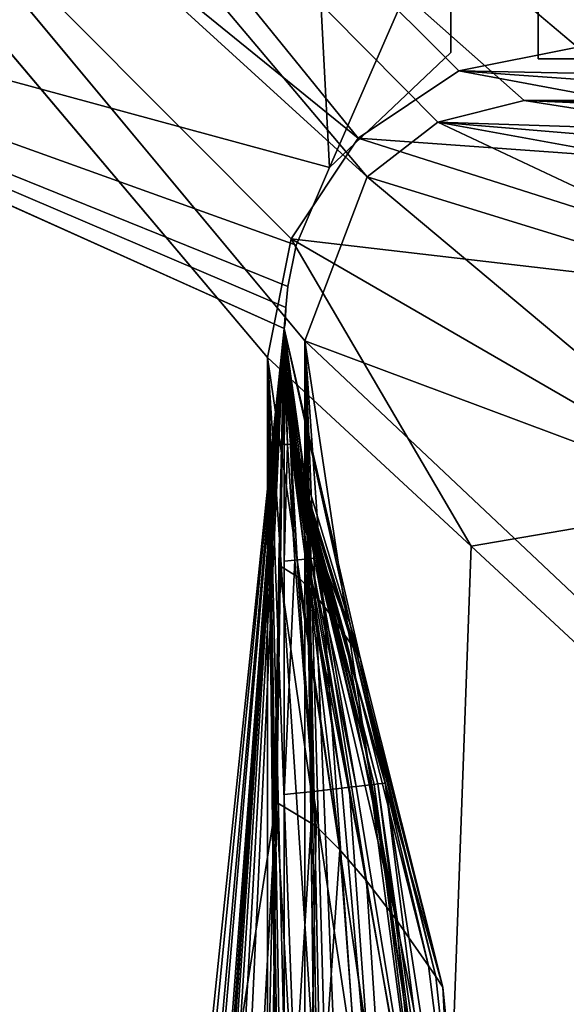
# Model space of a CAD drawing. Header units: metres. Extents: x -904 to 0, y -908 to 0.
# Tile 56 of 133: x -865 to -839, y -97 to -50. Entities that reach past the tile are written whole.
import ezdxf

# ---------------------------------------------------------------- set-up
doc = ezdxf.new("R2010")
doc.units = ezdxf.units.M

msp = doc.modelspace()

# ---------------------------------------------------------------- linework, layer by layer
at = {"layer": 'None'}
for points in [[(-885.9776, -3.567204, 2063.059814), (-239.308899, -51.564125, 2063.059814), (-25.973949, -3.563107, 2063.059814)], [(-843.492188, -35.081711, 2063.059814), (-239.308899, -51.564125, 2063.059814), (-885.9776, -3.567204, 2063.059814)], [(-25.973949, -3.563107, 163.059692), (-239.308899, -51.564125, 163.059692), (-885.977478, -3.567204, 163.059692)], [(-239.308899, -51.564125, 163.059692), (-843.492188, -35.081711, 163.059692), (-885.977478, -3.567204, 163.059692)], [(-843.492188, -35.081711, 2063.059814), (-840.820007, -39.149845, 2063.059814), (-239.308899, -51.564125, 2063.059814)], [(-239.308899, -51.564125, 163.059692), (-840.820007, -39.149845, 163.059692), (-843.492188, -35.081711, 163.059692)], [(-840.820007, -39.149845, 2063.059814), (-839.977417, -43.566975, 2063.059814), (-239.308899, -51.564125, 2063.059814)], [(-839.977417, -43.566975, 163.059692), (-840.820007, -39.149845, 163.059692), (-239.308899, -51.564125, 163.059692)], [(-839.977356, -51.567074, 2063.059814), (-839.977417, -43.566975, 2063.059814), (-839.977356, -51.567074, 163.059692)], [(-839.977417, -43.566975, 2063.059814), (-839.977417, -43.566975, 163.059692), (-839.977356, -51.567074, 163.059692)], [(-239.308899, -51.564125, 2063.059814), (-839.977417, -43.566975, 2063.059814), (-839.977356, -51.567074, 2063.059814)], [(-839.977356, -51.567074, 163.059692), (-839.977417, -43.566975, 163.059692), (-239.308899, -51.564125, 163.059692)], [(-839.977356, -51.567074, 163.059692), (-467.23175, -51.787033, 179.151764), (-488.43335, -51.452713, 181.242859)], [(-488.43335, -51.452713, 181.242859), (-509.100311, -51.598892, 184.762161), (-839.977356, -51.567074, 163.059692)], [(-509.100311, -51.598892, 184.762161), (-530.699768, -51.560055, 189.996307), (-839.977356, -51.567074, 163.059692)], [(-839.977356, -51.567074, 163.059692), (-530.699768, -51.560055, 189.996307), (-552.6875, -51.565384, 197.086807)], [(-239.308899, -51.564125, 163.059692), (-446.597717, -51.562679, 178.448685), (-839.977356, -51.567074, 163.059692)], [(-446.597717, -51.562679, 178.448685), (-467.23175, -51.787033, 179.151764), (-839.977356, -51.567074, 163.059692)], [(-839.977356, -51.567074, 2063.059814), (-467.355255, -51.565228, 2039.645508), (-239.308899, -51.564125, 2063.059814)], [(-519.952271, -51.565491, 2038.379517), (-467.355255, -51.565228, 2039.645508), (-839.977356, -51.567074, 2063.059814)], [(-552.6875, -51.565384, 197.086807), (-575.021118, -51.566418, 206.251297), (-839.977356, -51.567074, 163.059692)], [(-572.431702, -51.56575, 2034.584595), (-519.952271, -51.565491, 2038.379517), (-839.977356, -51.567074, 2063.059814)], [(-839.977356, -51.567074, 2063.059814), (-750.220703, -51.566608, 2041.852539), (-572.431702, -51.56575, 2034.584595)], [(-575.021118, -51.566418, 206.251297), (-716.008057, -51.565823, 218.238647), (-839.977356, -51.567074, 163.059692)], [(-839.977356, -51.567074, 163.059692), (-716.008057, -51.565823, 218.238647), (-738.241882, -51.566166, 215.407654)], [(-738.241882, -51.566166, 215.407654), (-760.885681, -51.566753, 213.048294), (-839.977356, -51.567074, 163.059692)], [(-783.547546, -51.566772, 2047.543701), (-750.220703, -51.566608, 2041.852539), (-839.977356, -51.567074, 2063.059814)], [(-760.885681, -51.566753, 213.048294), (-783.818359, -51.567078, 211.231186), (-839.977356, -51.567074, 163.059692)], [(-817.303101, -51.566936, 2049.44873), (-783.547546, -51.566772, 2047.543701), (-839.977356, -51.567074, 2063.059814)], [(-839.977356, -51.567074, 2063.059814), (-829.977356, -51.567417, 2049.44873), (-817.303101, -51.566936, 2049.44873)], [(-806.891479, -51.567104, 210.011902), (-829.9599, -51.567055, 209.390945), (-839.977356, -51.567074, 163.059692)], [(-829.9599, -51.567055, 209.390945), (-829.977356, -51.567417, 660.948853), (-839.977356, -51.567074, 163.059692)], [(-839.977356, -51.567074, 163.059692), (-829.977356, -51.567417, 660.948853), (-839.977356, -51.567074, 2063.059814)], [(-829.977356, -51.567417, 660.948853), (-829.977356, -51.567417, 2049.44873), (-839.977356, -51.567074, 2063.059814)], [(-839.977356, -51.567074, 163.059692), (-783.818359, -51.567078, 211.231186), (-806.891479, -51.567104, 210.011902)]]:
    msp.add_3dface(points, dxfattribs=at)
at = {"layer": 'None0'}
for points in [[(-850.013123, -56.798561, 2063.059814), (-851.177368, -34.390186, 2063.059814), (-899.186829, -43.411888, 2063.059814)], [(-851.177368, -34.390186, 163.059692), (-850.013123, -56.798561, 163.059692), (-899.186829, -43.411888, 163.059692)], [(-844.177368, -43.411888, 2063.059814), (-851.177368, -34.390186, 2063.059814), (-850.013123, -56.798561, 2063.059814)], [(-851.177368, -34.390186, 163.059692), (-844.177368, -43.411888, 163.059692), (-850.013123, -56.798561, 163.059692)], [(-899.186829, -43.411888, 2063.059814), (-868.672241, -845.906982, 2063.059814), (-852.187439, -64.538887, 2063.059814)], [(-852.187439, -64.538887, 2063.059814), (-852.108398, -63.536282, 2063.059814), (-899.186829, -43.411888, 2063.059814)], [(-852.108398, -63.536282, 2063.059814), (-852.010437, -62.523544, 2063.059814), (-899.186829, -43.411888, 2063.059814)], [(-899.186829, -43.411888, 2063.059814), (-852.010437, -62.523544, 2063.059814), (-851.608032, -60.530029, 2063.059814)], [(-851.608032, -60.530029, 2063.059814), (-850.013123, -56.798561, 2063.059814), (-899.186829, -43.411888, 2063.059814)], [(-850.013123, -56.798561, 163.059692), (-851.608032, -60.530029, 163.059692), (-899.186829, -43.411888, 163.059692)], [(-899.186829, -43.411888, 163.059692), (-851.608032, -60.530029, 163.059692), (-852.010437, -62.523544, 163.059692)], [(-852.010437, -62.523544, 163.059692), (-852.108398, -63.536282, 163.059692), (-899.186829, -43.411888, 163.059692)], [(-852.108398, -63.536282, 163.059692), (-852.187439, -64.538887, 163.059692), (-899.186829, -43.411888, 163.059692)], [(-899.186829, -43.411888, 163.059692), (-852.187439, -64.538887, 163.059692), (-868.672241, -845.906982, 163.059692)], [(-844.177368, -51.267075, 2063.059814), (-844.177368, -43.411888, 2063.059814), (-850.013123, -56.798561, 2063.059814)], [(-844.177368, -43.411888, 163.059692), (-844.177368, -51.267075, 163.059692), (-850.013123, -56.798561, 163.059692)], [(-844.177368, -51.267075, 2063.059814), (-844.177368, -51.267075, 163.059692), (-844.177368, -43.411888, 2063.059814)], [(-844.177368, -51.267075, 163.059692), (-844.177368, -43.411888, 163.059692), (-844.177368, -43.411888, 2063.059814)], [(-844.177368, -51.267075, 2063.059814), (-850.013123, -56.798561, 2063.059814), (-844.177368, -51.267075, 163.059692)], [(-850.013123, -56.798561, 2063.059814), (-850.013123, -56.798561, 163.059692), (-844.177368, -51.267075, 163.059692)], [(-850.013123, -56.798561, 2063.059814), (-851.608032, -60.530029, 2063.059814), (-850.013123, -56.798561, 163.059692)], [(-851.608032, -60.530029, 2063.059814), (-851.608032, -60.530029, 163.059692), (-850.013123, -56.798561, 163.059692)], [(-851.608032, -60.530029, 2063.059814), (-852.010437, -62.523544, 2063.059814), (-851.608032, -60.530029, 163.059692)], [(-852.010437, -62.523544, 2063.059814), (-852.010437, -62.523544, 163.059692), (-851.608032, -60.530029, 163.059692)], [(-852.010437, -62.523544, 2063.059814), (-852.108398, -63.536282, 2063.059814), (-852.010437, -62.523544, 163.059692)], [(-852.108398, -63.536282, 2063.059814), (-852.108398, -63.536282, 163.059692), (-852.010437, -62.523544, 163.059692)], [(-852.131226, -64.044594, 2063.059814), (-852.108398, -63.536282, 2063.059814), (-852.187439, -64.538887, 2063.059814)], [(-852.108398, -63.536282, 163.059692), (-852.131226, -64.044594, 163.059692), (-852.187439, -64.538887, 163.059692)], [(-852.108398, -63.536282, 2063.059814), (-852.131226, -64.044594, 2063.059814), (-852.108398, -63.536282, 163.059692)], [(-852.131226, -64.044594, 2063.059814), (-852.131226, -64.044594, 163.059692), (-852.108398, -63.536282, 163.059692)], [(-852.187439, -64.538887, 555.990723), (-852.187927, -64.538818, 493.922089), (-852.134521, -64.299026, 163.059692)], [(-852.134521, -64.299026, 163.059692), (-852.187927, -64.538818, 493.922089), (-852.187439, -64.538887, 359.089081)], [(-852.134521, -64.299026, 2063.059814), (-852.131226, -64.044594, 2063.059814), (-852.187439, -64.538887, 2063.059814)], [(-852.131226, -64.044594, 163.059692), (-852.134521, -64.299026, 163.059692), (-852.187439, -64.538887, 163.059692)], [(-852.187439, -64.538887, 2063.059814), (-852.187439, -64.538887, 2001.870972), (-852.134521, -64.299026, 2063.059814)], [(-852.187439, -64.538887, 2001.870972), (-852.187439, -64.538887, 1979.396851), (-852.134521, -64.299026, 2063.059814)], [(-852.134521, -64.299026, 2063.059814), (-852.187439, -64.538887, 1979.396851), (-852.187439, -64.538887, 1956.922607)], [(-852.187439, -64.538887, 1956.922607), (-852.187439, -64.538887, 1904.181274), (-852.134521, -64.299026, 2063.059814)], [(-852.187439, -64.538887, 1904.181274), (-852.187439, -64.538887, 1851.439819), (-852.134521, -64.299026, 2063.059814)], [(-852.134521, -64.299026, 2063.059814), (-852.187439, -64.538887, 1851.439819), (-852.187439, -64.538887, 1745.956909)], [(-852.187439, -64.538887, 1745.956909), (-852.187439, -64.538887, 1640.474121), (-852.134521, -64.299026, 2063.059814)], [(-852.187439, -64.538887, 1640.474121), (-852.187439, -64.538887, 1534.991211), (-852.134521, -64.299026, 2063.059814)], [(-852.134521, -64.299026, 2063.059814), (-852.187439, -64.538887, 1534.991211), (-852.187439, -64.538887, 1324.025513)], [(-852.187439, -64.538887, 1324.025513), (-852.187439, -64.538887, 1113.059814), (-852.134521, -64.299026, 2063.059814)], [(-852.187439, -64.538887, 1113.059814), (-852.134521, -64.299026, 163.059692), (-852.134521, -64.299026, 2063.059814)], [(-852.187439, -64.538887, 1113.059814), (-852.187439, -64.538887, 989.309692), (-852.134521, -64.299026, 163.059692)], [(-852.187439, -64.538887, 989.309692), (-852.187439, -64.538887, 865.55957), (-852.134521, -64.299026, 163.059692)], [(-852.134521, -64.299026, 163.059692), (-852.187439, -64.538887, 865.55957), (-852.187439, -64.538887, 618.059326)], [(-852.187439, -64.538887, 618.059326), (-852.187439, -64.538887, 555.990723), (-852.134521, -64.299026, 163.059692)], [(-852.187439, -64.538887, 359.089081), (-852.187439, -64.538887, 224.256042), (-852.134521, -64.299026, 163.059692)], [(-852.187439, -64.538887, 224.256042), (-852.187439, -64.538887, 163.059692), (-852.134521, -64.299026, 163.059692)], [(-852.131226, -64.044594, 2063.059814), (-852.134521, -64.299026, 2063.059814), (-852.131226, -64.044594, 163.059692)], [(-852.134521, -64.299026, 2063.059814), (-852.134521, -64.299026, 163.059692), (-852.131226, -64.044594, 163.059692)], [(-868.672241, -845.906982, 2063.059814), (-864.603943, -843.234802, 2063.059814), (-852.187439, -64.538887, 2063.059814)], [(-852.187439, -64.538887, 163.059692), (-864.603943, -843.234802, 163.059692), (-868.672241, -845.906982, 163.059692)], [(-852.187439, -64.538887, 2063.059814), (-864.603943, -843.234802, 2063.059814), (-852.187439, -837.392517, 2063.059814)], [(-852.187439, -64.538887, 163.059692), (-852.187439, -837.392517, 163.059692), (-864.603943, -843.234802, 163.059692)], [(-857.346497, -114.241646, 989.075867), (-857.450256, -118.123604, 865.248657), (-852.187439, -64.538887, 865.55957)], [(-852.187439, -64.538887, 865.55957), (-857.450256, -118.123604, 865.248657), (-857.192261, -123.16011, 741.583557)], [(-856.426514, -111.765259, 1113.059692), (-857.346497, -114.241646, 989.075867), (-852.187439, -64.538887, 989.309692)], [(-852.187439, -64.538887, 989.309692), (-857.346497, -114.241646, 989.075867), (-852.187439, -64.538887, 865.55957)], [(-857.057556, -131.575012, 618.059509), (-852.187439, -64.538887, 618.059326), (-857.192261, -123.16011, 741.583557)], [(-857.192261, -123.16011, 741.583557), (-852.187439, -64.538887, 618.059326), (-852.187439, -64.538887, 865.55957)], [(-856.804688, -125.654785, 556.047302), (-852.187439, -64.538887, 555.990723), (-857.057556, -131.575012, 618.059509)], [(-852.187439, -64.538887, 555.990723), (-852.187439, -64.538887, 618.059326), (-857.057556, -131.575012, 618.059509)], [(-856.345947, -123.58593, 493.922089), (-852.187927, -64.538818, 493.922089), (-856.804688, -125.654785, 556.047302)], [(-852.187927, -64.538818, 493.922089), (-852.187439, -64.538887, 555.990723), (-856.804688, -125.654785, 556.047302)], [(-852.187439, -64.538887, 1113.059814), (-856.426514, -111.765259, 1113.059692), (-852.187439, -64.538887, 989.309692)], [(-856.426514, -111.765259, 1113.059692), (-852.187439, -64.538887, 1113.059814), (-852.570557, -87.338219, 1325.344482)], [(-852.187927, -64.538818, 493.922089), (-856.345947, -123.58593, 493.922089), (-852.187439, -64.538887, 359.089081)], [(-856.345947, -123.58593, 493.922089), (-855.798279, -118.003647, 424.705109), (-852.187439, -64.538887, 359.089081)], [(-852.187439, -64.538887, 359.089081), (-855.798279, -118.003647, 424.705109), (-855.248962, -113.269043, 355.365173)], [(-852.187439, -64.538887, 224.256042), (-855.248962, -113.269043, 355.365173), (-854.698242, -109.384781, 285.92218)], [(-852.187439, -64.538887, 224.256042), (-852.187439, -64.538887, 359.089081), (-855.248962, -113.269043, 355.365173)], [(-854.146423, -106.353127, 216.396912), (-852.187439, -64.538887, 224.256042), (-854.698242, -109.384781, 285.92218)], [(-852.187439, -64.538887, 224.256042), (-854.146423, -106.353127, 216.396912), (-852.187073, -148.874451, 208.647034)], [(-852.187439, -64.538887, 1113.059814), (-852.442932, -75.935287, 1324.707275), (-852.570557, -87.338219, 1325.344482)], [(-852.187439, -64.538887, 1113.059814), (-852.187439, -64.538887, 1324.025513), (-852.442932, -75.935287, 1324.707275)], [(-852.187439, -64.538887, 1324.025513), (-851.517639, -76.509064, 1536.342285), (-852.442932, -75.935287, 1324.707275)], [(-852.176697, -65.933228, 2002.157593), (-852.187439, -64.538887, 2001.870972), (-852.187439, -65.935173, 2002.159912)], [(-852.15387, -65.93119, 2002.153076), (-852.152527, -65.93116, 2002.152832), (-852.187439, -64.538887, 2001.870972)], [(-852.151184, -65.931137, 2002.152588), (-852.187439, -64.538887, 2001.870972), (-852.151367, -65.931145, 2002.152588)], [(-852.165955, -65.931908, 2002.155396), (-852.187439, -64.538887, 2001.870972), (-852.176697, -65.933228, 2002.157593)], [(-852.163269, -65.931679, 2002.154785), (-852.187439, -64.538887, 2001.870972), (-852.165955, -65.931908, 2002.155396)], [(-852.160583, -65.931488, 2002.154297), (-852.187439, -64.538887, 2001.870972), (-852.163269, -65.931679, 2002.154785)], [(-848.53241, -80.384315, 2004.431396), (-852.187439, -64.538887, 2001.870972), (-851.652405, -70.098877, 2002.918945)], [(-851.652405, -70.098877, 2002.918945), (-852.187439, -64.538887, 2001.870972), (-852.151184, -65.931137, 2002.152588)], [(-852.15387, -65.93119, 2002.153076), (-852.187439, -64.538887, 2001.870972), (-852.155212, -65.931229, 2002.15332)], [(-852.152527, -65.93116, 2002.152832), (-852.151855, -65.931145, 2002.15271), (-852.187439, -64.538887, 2001.870972)], [(-852.155212, -65.931229, 2002.15332), (-852.187439, -64.538887, 2001.870972), (-852.160583, -65.931488, 2002.154297)], [(-852.151855, -65.931145, 2002.15271), (-852.15155, -65.931145, 2002.152588), (-852.187439, -64.538887, 2001.870972)], [(-852.15155, -65.931145, 2002.152588), (-852.151489, -65.931145, 2002.152588), (-852.187439, -64.538887, 2001.870972)], [(-852.151489, -65.931145, 2002.152588), (-852.151367, -65.931145, 2002.152588), (-852.187439, -64.538887, 2001.870972)], [(-851.517639, -76.509064, 1536.342285), (-852.187439, -64.538887, 1534.991211), (-850.961609, -77.080315, 1642.140015)], [(-850.961609, -77.080315, 1642.140015), (-852.187439, -64.538887, 1534.991211), (-852.187439, -64.538887, 1640.474121)], [(-852.187439, -64.538887, 1324.025513), (-852.187439, -64.538887, 1534.991211), (-851.517639, -76.509064, 1536.342285)], [(-850.961609, -77.080315, 1642.140015), (-852.187439, -64.538887, 1640.474121), (-850.33374, -77.830475, 1747.917358)], [(-852.187439, -64.538887, 1640.474121), (-852.187439, -64.538887, 1745.956909), (-850.33374, -77.830475, 1747.917358)], [(-850.33374, -77.830475, 1747.917358), (-852.187439, -64.538887, 1745.956909), (-851.43988, -71.741653, 1852.681274)], [(-852.187439, -64.538887, 1745.956909), (-852.187439, -64.538887, 1851.439819), (-851.43988, -71.741653, 1852.681274)], [(-851.43988, -71.741653, 1852.681274), (-852.187439, -64.538887, 1851.439819), (-851.290649, -72.015373, 1905.493164)], [(-852.187439, -64.538887, 1851.439819), (-852.187439, -64.538887, 1904.181274), (-851.290649, -72.015373, 1905.493164)], [(-851.290649, -72.015373, 1905.493164), (-852.187439, -64.538887, 1904.181274), (-851.133545, -72.312134, 1958.300659)], [(-852.187439, -64.538887, 1904.181274), (-852.187439, -64.538887, 1956.922607), (-851.133545, -72.312134, 1958.300659)], [(-851.133545, -72.312134, 1958.300659), (-852.187439, -64.538887, 1956.922607), (-852.187439, -64.538887, 1979.396851)], [(-852.187439, -64.538887, 2001.870972), (-848.53241, -80.384315, 2004.431396), (-852.187439, -64.538887, 1979.396851)], [(-848.53241, -80.384315, 2004.431396), (-848.704346, -80.130264, 1981.910156), (-852.187439, -64.538887, 1979.396851)], [(-852.187439, -64.538887, 1979.396851), (-848.704346, -80.130264, 1981.910156), (-851.133545, -72.312134, 1958.300659)], [(-852.187012, -320.000031, 188.291229), (-852.187012, -406.370148, 183.651077), (-852.187439, -64.538887, 163.059692)], [(-852.187012, -406.370148, 183.651077), (-852.187012, -492.919098, 182.75032), (-852.187439, -64.538887, 163.059692)], [(-852.187439, -64.538887, 163.059692), (-852.187012, -492.919098, 182.75032), (-852.187439, -837.392517, 163.059692)], [(-852.187439, -64.538887, 224.256042), (-852.187073, -148.874451, 208.647034), (-852.187439, -64.538887, 163.059692)], [(-852.187073, -148.874451, 208.647034), (-852.187012, -234.050003, 196.644943), (-852.187439, -64.538887, 163.059692)], [(-852.187439, -64.538887, 163.059692), (-852.187012, -234.050003, 196.644943), (-852.187012, -320.000031, 188.291229)], [(-852.187439, -64.538887, 2001.870972), (-852.187439, -64.538887, 2063.059814), (-852.187439, -65.935173, 2002.159912)], [(-852.187439, -64.538887, 2063.059814), (-852.187439, -67.331482, 2002.447754), (-852.187439, -65.935173, 2002.159912)], [(-852.187439, -837.392517, 2063.059814), (-852.187439, -426.39035, 2043.010376), (-852.187439, -64.538887, 2063.059814)], [(-852.187439, -426.39035, 2043.010376), (-852.187439, -335.36087, 2038.928101), (-852.187439, -64.538887, 2063.059814)], [(-852.187439, -64.538887, 2063.059814), (-852.187439, -335.36087, 2038.928101), (-852.187439, -244.60878, 2030.703491)], [(-852.187439, -244.60878, 2030.703491), (-852.187439, -154.319702, 2018.352661), (-852.187439, -64.538887, 2063.059814)], [(-852.187439, -154.319702, 2018.352661), (-852.187439, -109.404991, 2010.636963), (-852.187439, -64.538887, 2063.059814)], [(-852.187439, -64.538887, 2063.059814), (-852.187439, -109.404991, 2010.636963), (-852.187439, -86.975975, 2006.387817)], [(-852.187439, -86.975975, 2006.387817), (-852.187439, -75.733246, 2004.157959), (-852.187439, -64.538887, 2063.059814)], [(-852.187439, -75.733246, 2004.157959), (-852.187439, -70.126419, 2003.020874), (-852.187439, -64.538887, 2063.059814)], [(-852.187439, -64.538887, 2063.059814), (-852.187439, -70.126419, 2003.020874), (-852.187439, -67.331482, 2002.447754)], [(-852.146057, -67.32843, 2002.439697), (-852.176697, -65.933228, 2002.157593), (-852.187439, -67.331482, 2002.447754)], [(-852.187439, -67.331482, 2002.447754), (-852.176697, -65.933228, 2002.157593), (-852.187439, -65.935173, 2002.159912)], [(-852.146057, -67.32843, 2002.439697), (-852.165955, -65.931908, 2002.155396), (-852.176697, -65.933228, 2002.157593)], [(-852.165955, -65.931908, 2002.155396), (-852.104675, -67.326027, 2002.431763), (-852.163269, -65.931679, 2002.154785)], [(-852.104675, -67.326027, 2002.431763), (-852.165955, -65.931908, 2002.155396), (-852.146057, -67.32843, 2002.439697)], [(-852.163269, -65.931679, 2002.154785), (-852.09436, -67.325531, 2002.42981), (-852.160583, -65.931488, 2002.154297)], [(-852.104675, -67.326027, 2002.431763), (-852.09436, -67.325531, 2002.42981), (-852.163269, -65.931679, 2002.154785)], [(-852.160583, -65.931488, 2002.154297), (-852.083984, -67.325073, 2002.427856), (-852.155212, -65.931229, 2002.15332)], [(-852.09436, -67.325531, 2002.42981), (-852.083984, -67.325073, 2002.427856), (-852.160583, -65.931488, 2002.154297)], [(-852.155212, -65.931229, 2002.15332), (-852.063293, -67.32428, 2002.42395), (-852.15387, -65.93119, 2002.153076)], [(-851.805298, -70.10675, 2002.947998), (-850.900696, -75.61927, 2003.903564), (-852.155212, -65.931229, 2002.15332)], [(-850.900696, -75.61927, 2003.903564), (-852.063293, -67.32428, 2002.42395), (-852.155212, -65.931229, 2002.15332)], [(-852.083984, -67.325073, 2002.427856), (-851.805298, -70.10675, 2002.947998), (-852.155212, -65.931229, 2002.15332)], [(-852.058167, -67.324104, 2002.422974), (-852.152527, -65.93116, 2002.152832), (-852.15387, -65.93119, 2002.153076)], [(-852.063293, -67.32428, 2002.42395), (-852.058167, -67.324104, 2002.422974), (-852.15387, -65.93119, 2002.153076)], [(-852.052979, -67.323944, 2002.421997), (-852.151855, -65.931145, 2002.15271), (-852.152527, -65.93116, 2002.152832)], [(-852.058167, -67.324104, 2002.422974), (-852.052979, -67.323944, 2002.421997), (-852.152527, -65.93116, 2002.152832)], [(-852.052979, -67.323944, 2002.421997), (-852.050415, -67.323868, 2002.421509), (-852.151855, -65.931145, 2002.15271)], [(-852.050415, -67.323868, 2002.421509), (-852.15155, -65.931145, 2002.152588), (-852.151855, -65.931145, 2002.15271)], [(-852.050415, -67.323868, 2002.421509), (-852.049072, -67.32383, 2002.421265), (-852.15155, -65.931145, 2002.152588)], [(-852.049072, -67.32383, 2002.421265), (-852.151489, -65.931145, 2002.152588), (-852.15155, -65.931145, 2002.152588)], [(-852.049072, -67.32383, 2002.421265), (-852.048767, -67.323822, 2002.421265), (-852.151489, -65.931145, 2002.152588)], [(-852.048767, -67.323822, 2002.421265), (-852.151367, -65.931145, 2002.152588), (-852.151489, -65.931145, 2002.152588)], [(-852.048462, -67.323814, 2002.421143), (-852.151184, -65.931137, 2002.152588), (-852.151367, -65.931145, 2002.152588)], [(-852.151367, -65.931145, 2002.152588), (-852.048767, -67.323822, 2002.421265), (-852.048462, -67.323814, 2002.421143)], [(-852.047791, -67.323792, 2002.421021), (-852.151184, -65.931137, 2002.152588), (-852.048462, -67.323814, 2002.421143)], [(-852.151184, -65.931137, 2002.152588), (-852.047791, -67.323792, 2002.421021), (-851.652405, -70.098877, 2002.918945)], [(-852.034607, -70.118553, 2002.991699), (-852.146057, -67.32843, 2002.439697), (-852.187439, -70.126419, 2003.020874)], [(-852.187439, -70.126419, 2003.020874), (-852.146057, -67.32843, 2002.439697), (-852.187439, -67.331482, 2002.447754)], [(-852.034607, -70.118553, 2002.991699), (-852.104675, -67.326027, 2002.431763), (-852.146057, -67.32843, 2002.439697)], [(-852.104675, -67.326027, 2002.431763), (-851.881714, -70.110687, 2002.962646), (-852.09436, -67.325531, 2002.42981)], [(-851.881714, -70.110687, 2002.962646), (-852.104675, -67.326027, 2002.431763), (-852.034607, -70.118553, 2002.991699)], [(-852.09436, -67.325531, 2002.42981), (-851.843506, -70.108719, 2002.955322), (-852.083984, -67.325073, 2002.427856)], [(-851.881714, -70.110687, 2002.962646), (-851.843506, -70.108719, 2002.955322), (-852.09436, -67.325531, 2002.42981)], [(-851.843506, -70.108719, 2002.955322), (-851.805298, -70.10675, 2002.947998), (-852.083984, -67.325073, 2002.427856)], [(-851.728882, -70.102814, 2002.933472), (-852.058167, -67.324104, 2002.422974), (-852.063293, -67.32428, 2002.42395)], [(-850.900696, -75.61927, 2003.903564), (-851.728882, -70.102814, 2002.933472), (-852.063293, -67.32428, 2002.42395)], [(-851.709778, -70.10183, 2002.92981), (-852.052979, -67.323944, 2002.421997), (-852.058167, -67.324104, 2002.422974)], [(-851.728882, -70.102814, 2002.933472), (-851.709778, -70.10183, 2002.92981), (-852.058167, -67.324104, 2002.422974)], [(-851.690613, -70.100845, 2002.92627), (-852.050415, -67.323868, 2002.421509), (-852.052979, -67.323944, 2002.421997)], [(-851.709778, -70.10183, 2002.92981), (-851.690613, -70.100845, 2002.92627), (-852.052979, -67.323944, 2002.421997)], [(-851.681091, -70.100357, 2002.924438), (-852.049072, -67.32383, 2002.421265), (-852.050415, -67.323868, 2002.421509)], [(-851.690613, -70.100845, 2002.92627), (-851.681091, -70.100357, 2002.924438), (-852.050415, -67.323868, 2002.421509)], [(-851.671509, -70.099861, 2002.922607), (-852.048767, -67.323822, 2002.421265), (-852.049072, -67.32383, 2002.421265)], [(-851.681091, -70.100357, 2002.924438), (-851.671509, -70.099861, 2002.922607), (-852.049072, -67.32383, 2002.421265)], [(-852.048767, -67.323822, 2002.421265), (-851.671509, -70.099861, 2002.922607), (-852.048462, -67.323814, 2002.421143)], [(-851.671509, -70.099861, 2002.922607), (-852.047791, -67.323792, 2002.421021), (-852.048462, -67.323814, 2002.421143)], [(-851.652405, -70.098877, 2002.918945), (-852.047791, -67.323792, 2002.421021), (-851.671509, -70.099861, 2002.922607)], [(-851.672791, -75.687653, 2004.056152), (-852.034607, -70.118553, 2002.991699), (-852.187439, -75.733246, 2004.157959)], [(-852.187439, -75.733246, 2004.157959), (-852.034607, -70.118553, 2002.991699), (-852.187439, -70.126419, 2003.020874)], [(-851.672791, -75.687653, 2004.056152), (-851.881714, -70.110687, 2002.962646), (-852.034607, -70.118553, 2002.991699)], [(-851.881714, -70.110687, 2002.962646), (-851.158081, -75.642059, 2003.954468), (-851.843506, -70.108719, 2002.955322)], [(-851.158081, -75.642059, 2003.954468), (-851.881714, -70.110687, 2002.962646), (-851.672791, -75.687653, 2004.056152)], [(-851.843506, -70.108719, 2002.955322), (-851.029419, -75.630661, 2003.928955), (-851.805298, -70.10675, 2002.947998)], [(-851.158081, -75.642059, 2003.954468), (-851.029419, -75.630661, 2003.928955), (-851.843506, -70.108719, 2002.955322)], [(-851.029419, -75.630661, 2003.928955), (-850.900696, -75.61927, 2003.903564), (-851.805298, -70.10675, 2002.947998)], [(-851.728882, -70.102814, 2002.933472), (-850.643372, -75.596474, 2003.852661), (-851.709778, -70.10183, 2002.92981)], [(-850.643372, -75.596474, 2003.852661), (-851.728882, -70.102814, 2002.933472), (-850.900696, -75.61927, 2003.903564)], [(-851.709778, -70.10183, 2002.92981), (-850.579041, -75.590775, 2003.839966), (-851.690613, -70.100845, 2002.92627)], [(-850.643372, -75.596474, 2003.852661), (-850.579041, -75.590775, 2003.839966), (-851.709778, -70.10183, 2002.92981)], [(-851.690613, -70.100845, 2002.92627), (-850.514709, -75.585075, 2003.827271), (-851.681091, -70.100357, 2002.924438)], [(-850.579041, -75.590775, 2003.839966), (-850.514709, -75.585075, 2003.827271), (-851.690613, -70.100845, 2002.92627)], [(-851.681091, -70.100357, 2002.924438), (-850.450378, -75.579376, 2003.814575), (-851.671509, -70.099861, 2002.922607)], [(-850.514709, -75.585075, 2003.827271), (-850.450378, -75.579376, 2003.814575), (-851.681091, -70.100357, 2002.924438)], [(-850.450378, -75.579376, 2003.814575), (-851.652405, -70.098877, 2002.918945), (-851.671509, -70.099861, 2002.922607)], [(-850.386047, -75.573677, 2003.801758), (-851.652405, -70.098877, 2002.918945), (-850.450378, -75.579376, 2003.814575)], [(-850.386047, -75.573677, 2003.801758), (-848.53241, -80.384315, 2004.431396), (-851.652405, -70.098877, 2002.918945)], [(-851.290649, -72.015373, 1905.493164), (-849.264709, -79.296021, 1906.533203), (-851.43988, -71.741653, 1852.681274)], [(-849.264709, -79.296021, 1906.533203), (-849.63739, -78.761749, 1853.668945), (-851.43988, -71.741653, 1852.681274)], [(-851.43988, -71.741653, 1852.681274), (-849.63739, -78.761749, 1853.668945), (-850.33374, -77.830475, 1747.917358)], [(-851.133545, -72.312134, 1958.300659), (-848.876343, -79.876373, 1959.388794), (-851.290649, -72.015373, 1905.493164)], [(-848.876343, -79.876373, 1959.388794), (-849.264709, -79.296021, 1906.533203), (-851.290649, -72.015373, 1905.493164)], [(-848.704346, -80.130264, 1981.910156), (-848.876343, -79.876373, 1959.388794), (-851.133545, -72.312134, 1958.300659)], [(-850.802124, -86.817261, 2006.10791), (-851.672791, -75.687653, 2004.056152), (-852.187439, -86.975975, 2006.387817)], [(-852.187439, -86.975975, 2006.387817), (-851.672791, -75.687653, 2004.056152), (-852.187439, -75.733246, 2004.157959)], [(-850.802124, -86.817261, 2006.10791), (-851.158081, -75.642059, 2003.954468), (-851.672791, -75.687653, 2004.056152)], [(-851.158081, -75.642059, 2003.954468), (-849.416809, -86.658546, 2005.828003), (-851.029419, -75.630661, 2003.928955)], [(-849.416809, -86.658546, 2005.828003), (-851.158081, -75.642059, 2003.954468), (-850.802124, -86.817261, 2006.10791)], [(-851.029419, -75.630661, 2003.928955), (-849.070496, -86.618874, 2005.757935), (-850.900696, -75.61927, 2003.903564)], [(-849.416809, -86.658546, 2005.828003), (-849.070496, -86.618874, 2005.757935), (-851.029419, -75.630661, 2003.928955)], [(-848.724182, -86.579193, 2005.687988), (-850.643372, -75.596474, 2003.852661), (-850.900696, -75.61927, 2003.903564)], [(-849.070496, -86.618874, 2005.757935), (-848.724182, -86.579193, 2005.687988), (-850.900696, -75.61927, 2003.903564)], [(-850.643372, -75.596474, 2003.852661), (-848.031494, -86.499832, 2005.547974), (-850.579041, -75.590775, 2003.839966)], [(-848.031494, -86.499832, 2005.547974), (-850.643372, -75.596474, 2003.852661), (-848.724182, -86.579193, 2005.687988)], [(-850.579041, -75.590775, 2003.839966), (-847.858337, -86.479996, 2005.513062), (-850.514709, -75.585075, 2003.827271)], [(-848.031494, -86.499832, 2005.547974), (-847.858337, -86.479996, 2005.513062), (-850.579041, -75.590775, 2003.839966)], [(-850.514709, -75.585075, 2003.827271), (-847.685181, -86.460159, 2005.478027), (-850.450378, -75.579376, 2003.814575)], [(-847.858337, -86.479996, 2005.513062), (-847.685181, -86.460159, 2005.478027), (-850.514709, -75.585075, 2003.827271)], [(-847.338867, -86.420479, 2005.408081), (-850.386047, -75.573677, 2003.801758), (-850.450378, -75.579376, 2003.814575)], [(-847.685181, -86.460159, 2005.478027), (-847.338867, -86.420479, 2005.408081), (-850.450378, -75.579376, 2003.814575)], [(-848.53241, -80.384315, 2004.431396), (-850.386047, -75.573677, 2003.801758), (-847.338867, -86.420479, 2005.408081)], [(-852.570557, -87.338219, 1325.344482), (-852.442932, -75.935287, 1324.707275), (-850.657959, -88.486061, 1537.604126)], [(-852.442932, -75.935287, 1324.707275), (-851.517639, -76.509064, 1536.342285), (-850.657959, -88.486061, 1537.604126)], [(-850.657959, -88.486061, 1537.604126), (-851.517639, -76.509064, 1536.342285), (-849.515015, -89.628723, 1643.694214)], [(-849.515015, -89.628723, 1643.694214), (-851.517639, -76.509064, 1536.342285), (-850.961609, -77.080315, 1642.140015)], [(-850.33374, -77.830475, 1747.917358), (-848.228149, -91.129189, 1749.743896), (-850.961609, -77.080315, 1642.140015)], [(-848.228149, -91.129189, 1749.743896), (-849.515015, -89.628723, 1643.694214), (-850.961609, -77.080315, 1642.140015)], [(-849.63739, -78.761749, 1853.668945), (-846.804443, -92.991882, 1855.741821), (-850.33374, -77.830475, 1747.917358)], [(-850.33374, -77.830475, 1747.917358), (-846.804443, -92.991882, 1855.741821), (-848.228149, -91.129189, 1749.743896)], [(-849.264709, -79.296021, 1906.533203), (-846.804443, -92.991882, 1855.741821), (-849.63739, -78.761749, 1853.668945)], [(-848.876343, -79.876373, 1959.388794), (-845.251343, -95.221291, 1961.67627), (-849.264709, -79.296021, 1906.533203)], [(-845.251343, -95.221291, 1961.67627), (-846.804443, -92.991882, 1855.741821), (-849.264709, -79.296021, 1906.533203)], [(-848.704346, -80.130264, 1981.910156), (-844.900696, -95.729103, 1984.23999), (-848.876343, -79.876373, 1959.388794)], [(-844.900696, -95.729103, 1984.23999), (-845.251343, -95.221291, 1961.67627), (-848.876343, -79.876373, 1959.388794)], [(-848.53241, -80.384315, 2004.431396), (-844.550293, -96.237228, 2006.803589), (-848.704346, -80.130264, 1981.910156)], [(-844.550293, -96.237228, 2006.803589), (-844.900696, -95.729103, 1984.23999), (-848.704346, -80.130264, 1981.910156)], [(-844.550293, -96.237228, 2006.803589), (-848.53241, -80.384315, 2004.431396), (-847.338867, -86.420479, 2005.408081)], [(-847.461304, -108.950737, 2009.706055), (-849.416809, -86.658546, 2005.828003), (-850.802124, -86.817261, 2006.10791)], [(-849.070496, -86.618874, 2005.757935), (-849.416809, -86.658546, 2005.828003), (-847.461304, -108.950737, 2009.706055)], [(-848.724182, -86.579193, 2005.687988), (-849.070496, -86.618874, 2005.757935), (-845.098206, -108.723618, 2009.240601)], [(-845.098206, -108.723618, 2009.240601), (-849.070496, -86.618874, 2005.757935), (-847.461304, -108.950737, 2009.706055)], [(-845.098206, -108.723618, 2009.240601), (-848.031494, -86.499832, 2005.547974), (-848.724182, -86.579193, 2005.687988)], [(-847.858337, -86.479996, 2005.513062), (-848.031494, -86.499832, 2005.547974), (-845.098206, -108.723618, 2009.240601)], [(-847.685181, -86.460159, 2005.478027), (-847.858337, -86.479996, 2005.513062), (-844.802795, -108.695229, 2009.182495)], [(-844.802795, -108.695229, 2009.182495), (-847.858337, -86.479996, 2005.513062), (-845.098206, -108.723618, 2009.240601)], [(-847.338867, -86.420479, 2005.408081), (-847.685181, -86.460159, 2005.478027), (-844.507446, -108.666832, 2009.124268)], [(-844.507446, -108.666832, 2009.124268), (-847.685181, -86.460159, 2005.478027), (-844.802795, -108.695229, 2009.182495)], [(-844.550293, -96.237228, 2006.803589), (-847.338867, -86.420479, 2005.408081), (-843.916687, -108.610054, 2009.007935)], [(-843.916687, -108.610054, 2009.007935), (-847.338867, -86.420479, 2005.408081), (-844.507446, -108.666832, 2009.124268)], [(-847.461304, -108.950737, 2009.706055), (-850.802124, -86.817261, 2006.10791), (-852.187439, -109.404991, 2010.636963)], [(-852.187439, -109.404991, 2010.636963), (-850.802124, -86.817261, 2006.10791), (-852.187439, -86.975975, 2006.387817)], [(-856.426514, -111.765259, 1113.059692), (-852.570557, -87.338219, 1325.344482), (-853.835876, -110.332275, 1326.758667)], [(-853.835876, -110.332275, 1326.758667), (-852.570557, -87.338219, 1325.344482), (-851.111877, -112.802902, 1540.407349)], [(-852.570557, -87.338219, 1325.344482), (-850.657959, -88.486061, 1537.604126), (-851.111877, -112.802902, 1540.407349)], [(-851.111877, -112.802902, 1540.407349), (-850.657959, -88.486061, 1537.604126), (-849.515015, -89.628723, 1643.694214)], [(-851.111877, -112.802902, 1540.407349), (-849.515015, -89.628723, 1643.694214), (-847.353516, -118.264091, 1753.816162)], [(-847.353516, -118.264091, 1753.816162), (-849.515015, -89.628723, 1643.694214), (-847.346924, -104.65789, 1751.741333)], [(-849.515015, -89.628723, 1643.694214), (-848.228149, -91.129189, 1749.743896), (-847.346924, -104.65789, 1751.741333)], [(-846.804443, -92.991882, 1855.741821), (-845.409058, -107.489517, 1858.014038), (-848.228149, -91.129189, 1749.743896)], [(-848.228149, -91.129189, 1749.743896), (-845.409058, -107.489517, 1858.014038), (-847.346924, -104.65789, 1751.741333)], [(-845.409058, -107.489517, 1858.014038), (-846.804443, -92.991882, 1855.741821), (-843.277161, -110.871201, 1964.191772)], [(-846.804443, -92.991882, 1855.741821), (-845.251343, -95.221291, 1961.67627), (-843.277161, -110.871201, 1964.191772)], [(-843.277161, -110.871201, 1964.191772), (-845.251343, -95.221291, 1961.67627), (-844.900696, -95.729103, 1984.23999)], [(-844.900696, -95.729103, 1984.23999), (-844.550293, -96.237228, 2006.803589), (-843.277161, -110.871201, 1964.191772)], [(-841.333618, -128.692398, 2012.136963), (-844.550293, -96.237228, 2006.803589), (-843.916687, -108.610054, 2009.007935)], [(-844.550293, -96.237228, 2006.803589), (-841.333618, -128.692398, 2012.136963), (-843.277161, -110.871201, 1964.191772)]]:
    msp.add_3dface(points, dxfattribs=at)
at = {"layer": 'None012346'}
for points in [[(-890.808289, -21.156561, 160.059708), (-882.848145, -13.196362, 160.059708), (-848.625793, -55.379208, 160.059708)], [(-882.848145, -13.196362, 160.059708), (-843.783691, -52.143795, 160.059708), (-848.625793, -55.379208, 160.059708)], [(-21.156561, -13.196362, 160.059708), (-245.037064, -51.013153, 160.059708), (-882.848145, -13.196362, 160.059708)], [(-245.037064, -51.013153, 160.059708), (-838.07196, -51.007679, 160.059708), (-882.848145, -13.196362, 160.059708)], [(-882.848145, -13.196362, 160.059708), (-838.07196, -51.007679, 160.059708), (-843.783691, -52.143795, 160.059708)], [(-887.808289, -21.156561, 163.059708), (-848.193542, -57.239868, 163.059708), (-882.848145, -16.196362, 163.059708)], [(-844.798462, -54.613621, 163.059708), (-840.648193, -53.564903, 163.059708), (-882.848145, -16.196362, 163.059708)], [(-840.648193, -53.564903, 163.059708), (-243.739731, -53.519718, 163.059708), (-882.848145, -16.196362, 163.059708)], [(-882.848145, -16.196362, 163.059708), (-243.739731, -53.519718, 163.059708), (-21.156561, -16.196362, 163.059708)], [(-882.848145, -16.196362, 163.059708), (-848.193542, -57.239868, 163.059708), (-844.798462, -54.613621, 163.059708)], [(-851.861267, -60.221352, 160.059708), (-852.997375, -65.933052, 160.059708), (-890.808289, -21.156561, 160.059708)], [(-852.997375, -65.933052, 160.059708), (-852.997375, -838.075195, 160.059708), (-890.808289, -21.156561, 160.059708)], [(-890.808289, -21.156561, 160.059708), (-852.997375, -838.075195, 160.059708), (-890.808289, -882.851196, 160.059708)], [(-848.625793, -55.379208, 160.059708), (-851.861267, -60.221352, 160.059708), (-890.808289, -21.156561, 160.059708)], [(-887.808289, -882.851196, 163.059708), (-851.22168, -839.286743, 163.059708), (-887.808289, -21.156561, 163.059708)], [(-851.22168, -839.286743, 163.059708), (-851.196777, -65.135635, 163.059708), (-887.808289, -21.156561, 163.059708)], [(-887.808289, -21.156561, 163.059708), (-851.196777, -65.135635, 163.059708), (-848.193542, -57.239868, 163.059708)], [(-843.783691, -52.143795, 160.059708), (-838.07196, -51.007679, 160.059708), (-828.743713, -52.453255, 151.04332)], [(-848.625793, -55.379208, 160.059708), (-843.783691, -52.143795, 160.059708), (-812.467041, -57.985153, 123.962868)], [(-812.467041, -57.985153, 123.962868), (-843.783691, -52.143795, 160.059708), (-819.415466, -53.89883, 142.026932)], [(-843.783691, -52.143795, 160.059708), (-828.743713, -52.453255, 151.04332), (-819.415466, -53.89883, 142.026932)], [(-840.648193, -53.564903, 163.059708), (-321.351135, -56.11396, 154.215454), (-243.739731, -53.519718, 163.059708)], [(-831.139282, -55.058971, 153.736267), (-840.648193, -53.564903, 163.059708), (-844.798462, -54.613621, 163.059708)], [(-794.722656, -55.581898, 153.970291), (-758.300842, -56.021824, 154.161804), (-840.648193, -53.564903, 163.059708)], [(-758.300842, -56.021824, 154.161804), (-321.351135, -56.11396, 154.215454), (-840.648193, -53.564903, 163.059708)], [(-840.648193, -53.564903, 163.059708), (-831.139282, -55.058971, 153.736267), (-794.722656, -55.581898, 153.970291)], [(-822.173523, -65.264931, 126.77327), (-844.798462, -54.613621, 163.059708), (-848.193542, -57.239868, 163.059708)], [(-822.173523, -65.264931, 126.77327), (-813.218445, -60.356842, 126.901794), (-844.798462, -54.613621, 163.059708)], [(-813.218445, -60.356842, 126.901794), (-821.63385, -56.550457, 144.407562), (-844.798462, -54.613621, 163.059708)], [(-844.798462, -54.613621, 163.059708), (-821.63385, -56.550457, 144.407562), (-831.139282, -55.058971, 153.736267)], [(-851.861267, -60.221352, 160.059708), (-848.625793, -55.379208, 160.059708), (-822.802551, -63.612343, 123.815521)], [(-822.802551, -63.612343, 123.815521), (-848.625793, -55.379208, 160.059708), (-812.467041, -57.985153, 123.962868)], [(-828.764404, -73.531052, 126.556816), (-848.193542, -57.239868, 163.059708), (-851.196777, -65.135635, 163.059708)], [(-828.764404, -73.531052, 126.556816), (-822.173523, -65.264931, 126.77327), (-848.193542, -57.239868, 163.059708)], [(-852.997375, -65.933052, 160.059708), (-851.861267, -60.221352, 160.059708), (-843.196533, -75.020088, 141.669266)], [(-851.861267, -60.221352, 160.059708), (-830.159363, -72.795563, 123.57505), (-843.196533, -75.020088, 141.669266)], [(-830.159363, -72.795563, 123.57505), (-851.861267, -60.221352, 160.059708), (-822.802551, -63.612343, 123.815521)], [(-836.753357, -129.263702, 122.096375), (-733.906982, -62.472473, 123.845367), (-839.567505, -174.543259, 120.91069)], [(-733.906982, -62.472473, 123.845367), (-666.961548, -66.560753, 123.738312), (-839.567505, -174.543259, 120.91069)], [(-851.22168, -839.286743, 163.059708), (-846.315125, -446.429382, 139.342911), (-851.196777, -65.135635, 163.059708)], [(-831.615356, -83.59404, 126.293304), (-828.764404, -73.531052, 126.556816), (-851.196777, -65.135635, 163.059708)], [(-831.615356, -83.59404, 126.293304), (-851.196777, -65.135635, 163.059708), (-842.804382, -120.861183, 143.851135)], [(-851.196777, -65.135635, 163.059708), (-844.011963, -167.349915, 143.090485), (-842.804382, -120.861183, 143.851135)], [(-846.315125, -446.429382, 139.342911), (-846.512939, -353.388275, 140.423981), (-851.196777, -65.135635, 163.059708)], [(-851.196777, -65.135635, 163.059708), (-846.512939, -353.388275, 140.423981), (-846.251526, -306.869843, 141.027008)], [(-844.011963, -167.349915, 143.090485), (-851.196777, -65.135635, 163.059708), (-844.996399, -213.84877, 142.362213)], [(-851.196777, -65.135635, 163.059708), (-845.746155, -260.355927, 141.67305), (-844.996399, -213.84877, 142.362213)], [(-846.251526, -306.869843, 141.027008), (-845.746155, -260.355927, 141.67305), (-851.196777, -65.135635, 163.059708)], [(-849.156006, -352.978607, 138.106812), (-848.941895, -445.726074, 136.931274), (-852.997375, -65.933052, 160.059708)], [(-848.941895, -445.726074, 136.931274), (-848.4375, -492.117371, 136.350708), (-852.997375, -65.933052, 160.059708)], [(-852.997375, -65.933052, 160.059708), (-848.4375, -492.117371, 136.350708), (-852.997375, -838.075195, 160.059708)], [(-843.196533, -75.020088, 141.669266), (-844.875366, -121.315903, 141.078033), (-852.997375, -65.933052, 160.059708)], [(-844.875366, -121.315903, 141.078033), (-846.28241, -167.626755, 140.485199), (-852.997375, -65.933052, 160.059708)], [(-852.997375, -65.933052, 160.059708), (-846.28241, -167.626755, 140.485199), (-847.416199, -213.948914, 139.890671)], [(-847.416199, -213.948914, 139.890671), (-848.273926, -260.281189, 139.295227), (-852.997375, -65.933052, 160.059708)], [(-848.273926, -260.281189, 139.295227), (-848.85376, -306.624023, 138.700104), (-852.997375, -65.933052, 160.059708)], [(-852.997375, -65.933052, 160.059708), (-848.85376, -306.624023, 138.700104), (-849.156006, -352.978607, 138.106812)], [(-839.567505, -174.543259, 120.91069), (-666.961548, -66.560753, 123.738312), (-841.835022, -219.950729, 119.721657)], [(-666.961548, -66.560753, 123.738312), (-599.944275, -69.05455, 123.673012), (-841.835022, -219.950729, 119.721657)], [(-837.372864, -172.817093, 123.956917), (-839.58783, -220.120651, 122.718231), (-667.053589, -68.612343, 126.685616)], [(-667.053589, -68.612343, 126.685616), (-839.58783, -220.120651, 122.718231), (-600.732117, -70.937904, 126.624718)], [(-841.835022, -219.950729, 119.721657), (-599.944275, -69.05455, 123.673012), (-843.550476, -265.429565, 118.530746)], [(-599.944275, -69.05455, 123.673012), (-532.85614, -69.952972, 123.649483), (-843.550476, -265.429565, 118.530746)], [(-532.85614, -69.952972, 123.649483), (-845.314697, -356.196716, 116.153923), (-844.710205, -310.88327, 117.3405)], [(-845.314697, -356.196716, 116.153923), (-532.85614, -69.952972, 123.649483), (-452.00235, -701.143799, 107.12117)], [(-843.550476, -265.429565, 118.530746), (-532.85614, -69.952972, 123.649483), (-844.710205, -310.88327, 117.3405)], [(-839.58783, -220.120651, 122.718231), (-841.193481, -266.056061, 121.515373), (-600.732117, -70.937904, 126.624718)], [(-600.732117, -70.937904, 126.624718), (-841.193481, -266.056061, 121.515373), (-533.266968, -71.798462, 126.602188)], [(-533.266968, -71.798462, 126.602188), (-842.252441, -311.199249, 120.333252), (-842.800293, -356.543121, 119.145882)], [(-533.266968, -71.798462, 126.602188), (-842.800293, -356.543121, 119.145882), (-452.00235, -703.006531, 110.073418)], [(-841.193481, -266.056061, 121.515373), (-842.252441, -311.199249, 120.333252), (-533.266968, -71.798462, 126.602188)], [(-843.196533, -75.020088, 141.669266), (-830.159363, -72.795563, 123.57505), (-833.39563, -84.107132, 123.278839)], [(-844.875366, -121.315903, 141.078033), (-843.196533, -75.020088, 141.669266), (-833.39563, -84.107132, 123.278839)], [(-842.804382, -120.861183, 143.851135), (-834.682922, -127.08474, 125.154465), (-831.615356, -83.59404, 126.293304)], [(-836.753357, -129.263702, 122.096375), (-844.875366, -121.315903, 141.078033), (-833.39563, -84.107132, 123.278839)]]:
    msp.add_3dface(points, dxfattribs=at)

doc.saveas('drawing.dxf')
